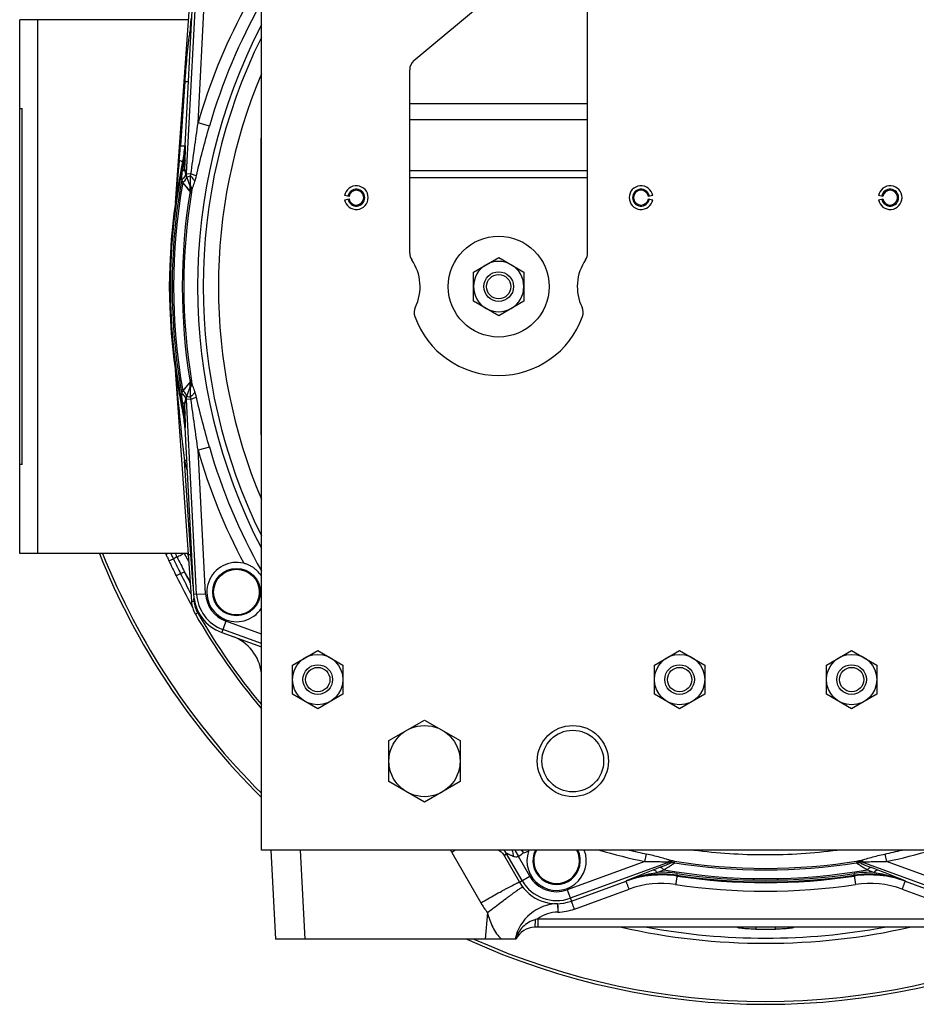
# Model space of a CAD drawing. Extents: x -3136 to 1181, y 8 to 2321.
# Tile 1 of 78: x -3136 to -2834, y 929 to 1261. Entities that reach past the tile are written whole.
import ezdxf

# ---------------------------------------------------------------- set-up
doc = ezdxf.new("R2010")
doc.units = 0
doc.header["$LTSCALE"] = 65.395
doc.layers.get('0').update_dxf_attribs({"linetype": 'CONTINUOUS'})

msp = doc.modelspace()

# ---------------------------------------------------------------- linework, layer by layer
at = {"color": 6, "linetype": 'CONTINUOUS'}
for p, q in [((-3054.59, 980.7), (-3054.59, 1360.7)), ((-2944.59, 1182), (-2944.59, 1288.7)), ((-3078.17, 1276.87), (-3083.62, 1198.81)), ((-3003.16, 1246.9), (-2969.38, 1275.25)), ((-3004.59, 1182), (-3004.59, 1243.83)), ((-3080.42, 1218.23), (-3080.42, 1218.22)), ((-3078.56, 1204.51), (-3080.19, 1208.99)), ((-2983.09, 1175.6), (-2974.59, 1180.51)), ((-2974.59, 1180.51), (-2966.09, 1175.6)), ((-2983.09, 1165.79), (-2983.09, 1175.6)), ((-2966.09, 1175.6), (-2966.09, 1165.79)), ((-3085.59, 1170.7), (-3085.71, 1170.7)), ((-2974.59, 1160.88), (-2983.09, 1165.79)), ((-2966.09, 1165.79), (-2974.59, 1160.88)), ((-3083.62, 1142.58), (-3078.17, 1064.52)), ((-3080.19, 1132.41), (-3078.56, 1136.88)), ((-3080.42, 1123.17), (-3080.42, 1123.17)), ((-3070.99, 1067.78), (-3070.99, 1067.7)), ((-3054.99, 1067.61), (-3054.99, 1067.7)), ((-3044.09, 1043.1), (-3035.59, 1048.01)), ((-3035.59, 1048.01), (-3027.09, 1043.1)), ((-2922.09, 1043.1), (-2913.59, 1048.01)), ((-2913.59, 1048.01), (-2905.09, 1043.1)), ((-2864.09, 1043.1), (-2855.59, 1048.01)), ((-2855.59, 1048.01), (-2847.09, 1043.1)), ((-3044.09, 1033.29), (-3044.09, 1043.1)), ((-3027.09, 1043.1), (-3027.09, 1033.29)), ((-2922.09, 1033.29), (-2922.09, 1043.1)), ((-2905.09, 1043.1), (-2905.09, 1033.29)), ((-2864.09, 1033.29), (-2864.09, 1043.1)), ((-2847.09, 1043.1), (-2847.09, 1033.29)), ((-3035.59, 1028.38), (-3044.09, 1033.29)), ((-3027.09, 1033.29), (-3035.59, 1028.38)), ((-2913.59, 1028.38), (-2922.09, 1033.29)), ((-2905.09, 1033.29), (-2913.59, 1028.38)), ((-2855.59, 1028.38), (-2864.09, 1033.29)), ((-2847.09, 1033.29), (-2855.59, 1028.38)), ((-3011.59, 1017.63), (-2999.59, 1024.55)), ((-2999.59, 1024.55), (-2987.59, 1017.63)), ((-3011.59, 1003.77), (-3011.59, 1017.63)), ((-2987.59, 1017.63), (-2987.59, 1003.77)), ((-2999.59, 996.84), (-3011.59, 1003.77)), ((-2987.59, 1003.77), (-2999.59, 996.84)), ((-2714.59, 980.7), (-3054.59, 980.7)), ((-3051.42, 980.7), (-3049.85, 950.7)), ((-2972.65, 978.76), (-2972.6, 978.66)), ((-2963.05, 977.2), (-2963.05, 977.12)), ((-2947.05, 977.04), (-2947.05, 977.12)), ((-2931.64, 970.21), (-2931.64, 970.21)), ((-2837.54, 970.21), (-2837.54, 970.21)), ((-2806.7, 954.7), (-2962.39, 954.7)), ((-2968.71, 950.7), (-3049.85, 950.7))]:
    msp.add_line(p, q, dxfattribs=at)
at = {"color": 2, "linetype": 'CONTINUOUS'}
for p, q in [((-3077.47, 1274.46), (-3080.42, 1218.23)), ((-3078.36, 1261.05), (-3078.59, 1257.84)), ((-3054.79, 1220.7), (-3054.79, 1120.7)), ((-3080.85, 1212.7), (-3080.72, 1212.67)), ((-3025.05, 1201.13), (-3026.53, 1201.39)), ((-3026.53, 1200), (-3025.05, 1200.26)), ((-2922.65, 1201.39), (-2924.13, 1201.13)), ((-2924.13, 1200.26), (-2922.65, 1200)), ((-2845.05, 1201.13), (-2846.53, 1201.39)), ((-2846.53, 1200), (-2845.05, 1200.26)), ((-3085.47, 1177.71), (-3085.71, 1170.7)), ((-3085.71, 1170.7), (-3085.47, 1163.68)), ((-3080.72, 1128.73), (-3080.85, 1128.7)), ((-3080.42, 1123.17), (-3077.47, 1066.94)), ((-3067.95, 1054.07), (-3054.59, 1049.21)), ((-2973.13, 979.44), (-2967.6, 969.87)), ((-2967.04, 980.7), (-2966.48, 980.14)), ((-2950.09, 963.5), (-2931.64, 970.21)), ((-2837.54, 970.21), (-2819.09, 963.5)), ((-2954.71, 962.63), (-2954.71, 962.56)), ((-2954.71, 962.62), (-2954.71, 962.62)), ((-2954.71, 962.6), (-2954.7, 962.38)), ((-2954.71, 962.45), (-2954.64, 959.78)), ((-2954.7, 962.38), (-2954.69, 961.83)), ((-2954.69, 961.83), (-2954.68, 961.53)), ((-2954.68, 961.53), (-2954.67, 961))]:
    msp.add_line(p, q, dxfattribs=at)
at = {"color": 9, "linetype": 'CONTINUOUS'}
for p, q in [((-3079.86, 1208.78), (-3076.42, 1274.4)), ((-3075.96, 1225.89), (-3073.43, 1274.24)), ((-3130.09, 1260.7), (-3130.09, 1080.7)), ((-3078.59, 1257.84), (-3078.35, 1257.73)), ((-3080.46, 1239.81), (-3081.9, 1218.15)), ((-3004.59, 1232.43), (-2944.59, 1232.43)), ((-3072.12, 1224.78), (-3075.96, 1225.89)), ((-2944.59, 1226.93), (-3004.59, 1226.93)), ((-3080.14, 1218.19), (-3080.42, 1218.22)), ((-3081.14, 1212.74), (-3080.85, 1212.7)), ((-3079.86, 1208.78), (-3080.42, 1210.32)), ((-3079.86, 1208.78), (-3078.33, 1208.7)), ((-3004.59, 1209.86), (-2944.59, 1209.86)), ((-3078.64, 1202.84), (-3081.1, 1205.8)), ((-3079.69, 1207.6), (-3078.59, 1208)), ((-2944.59, 1207.36), (-3004.59, 1207.36)), ((-3083.6, 1142.24), (-3083.56, 1141.86)), ((-3078.64, 1138.56), (-3081.1, 1135.59)), ((-3079.67, 1137.32), (-3080.68, 1136.1)), ((-3078.77, 1138.4), (-3079.67, 1137.32)), ((-3078.66, 1138.53), (-3078.77, 1138.4)), ((-3080.42, 1131.08), (-3079.86, 1132.61)), ((-3078.33, 1132.69), (-3079.86, 1132.61)), ((-3076.42, 1066.99), (-3079.86, 1132.61)), ((-3079.69, 1133.79), (-3078.59, 1133.4)), ((-3080.85, 1128.7), (-3081.14, 1128.66)), ((-3080.42, 1123.17), (-3080.14, 1123.21)), ((-3072.12, 1116.61), (-3075.96, 1115.5)), ((-3073.43, 1067.15), (-3075.96, 1115.5)), ((-3078.36, 1080.34), (-3080.57, 1111.92)), ((-3086.78, 1080.43), (-3086.18, 1080.7)), ((-3080.61, 1080.7), (-3079.12, 1078.11)), ((-3079.26, 1080.18), (-3079.56, 1080.7)), ((-3078.36, 1080.34), (-3078.18, 1080.43)), ((-3077.61, 1069.65), (-3078.36, 1080.34)), ((-3085.75, 1078.25), (-3084.25, 1078.95)), ((-3080.51, 1074.53), (-3083.33, 1073.15)), ((-3078.64, 1071.28), (-3080.51, 1074.53)), ((-3077.47, 1066.94), (-3073.43, 1067.15)), ((-3077.26, 1064.55), (-3077.32, 1065.51)), ((-3076.08, 1060.69), (-3076.86, 1060.24)), ((-3066.57, 1057.88), (-3067.95, 1054.07)), ((-3054.59, 1053.52), (-3066.57, 1057.88)), ((-3054.59, 1050.33), (-3067.59, 1055.06)), ((-3039.86, 950.7), (-3041.43, 980.7)), ((-2990.41, 979.89), (-2980.59, 962.89)), ((-2972.6, 978.66), (-2972.03, 979.64)), ((-2966.69, 970.4), (-2972.03, 979.64)), ((-2969.12, 980.7), (-2967.92, 978.52)), ((-2972.6, 978.66), (-2972.7, 978.84)), ((-2964.1, 971.9), (-2967.92, 978.52)), ((-2925.3, 976.83), (-2951.47, 967.3)), ((-2916.8, 976.73), (-2950.45, 964.48)), ((-2925.3, 976.83), (-2924.77, 979.37)), ((-2916.8, 976.73), (-2916.75, 976.26)), ((-2915.26, 976.41), (-2915.3, 976.87)), ((-2884.8, 979.16), (-2884.74, 979.16)), ((-2853.88, 976.87), (-2853.92, 976.41)), ((-2852.43, 976.26), (-2852.38, 976.73)), ((-2818.73, 964.48), (-2852.38, 976.73)), ((-2844.41, 979.37), (-2843.88, 976.83)), ((-2817.71, 967.3), (-2843.88, 976.83)), ((-2920.33, 974.79), (-2922.59, 973.92)), ((-2921.17, 973.19), (-2918.94, 974.06)), ((-2914.41, 972.81), (-2914.49, 972.24)), ((-2854.69, 972.24), (-2854.77, 972.81)), ((-2850.24, 974.06), (-2848.01, 973.19)), ((-2846.59, 973.92), (-2848.85, 974.79)), ((-2967.6, 969.87), (-2964.1, 971.9)), ((-2931.65, 970.32), (-2931.64, 970.21)), ((-2914.47, 971.93), (-2914.49, 972.24)), ((-2854.69, 972.24), (-2854.71, 971.93)), ((-2837.54, 970.21), (-2837.53, 970.32)), ((-2951.47, 967.3), (-2950.09, 963.5)), ((-2949.06, 960.83), (-2930.62, 967.55)), ((-2838.56, 967.55), (-2820.12, 960.83)), ((-2978.38, 959.6), (-2979.16, 950.7)), ((-2961.35, 957.54), (-2807.73, 957.54)), ((-2961.35, 957.54), (-2961.35, 954.7)), ((-2894.16, 954.7), (-2893.99, 954.58)), ((-2887.92, 954.7), (-2887.93, 954.02)), ((-2881.24, 954.02), (-2881.26, 954.7)), ((-2875.19, 954.58), (-2875.02, 954.7))]:
    msp.add_line(p, q, dxfattribs=at)
at = {"color": 7, "linetype": 'CONTINUOUS'}
for p, q in [((-3136.09, 1080.7), (-3136.09, 1260.7)), ((-3079.3, 1260.7), (-3136.09, 1260.7)), ((-3136.09, 1230.7), (-3135.29, 1230.7)), ((-3135.29, 1110.7), (-3135.29, 1230.7)), ((-3135.29, 1110.7), (-3136.09, 1110.7)), ((-3079.3, 1080.7), (-3136.09, 1080.7))]:
    msp.add_line(p, q, dxfattribs=at)
at = {"color": 9, "linetype": 'CONTINUOUS'}
for points in [[(-3080.42, 1204.98), (-3080.55, 1205.13), (-3080.68, 1205.29), (-3080.81, 1205.46), (-3080.95, 1205.62)], [(-3079.86, 1204.31), (-3079.96, 1204.43), (-3080.42, 1204.98)], [(-3078.69, 1202.9), (-3079.58, 1203.97), (-3079.86, 1204.31)], [(-3080.68, 1136.1), (-3080.81, 1135.94), (-3081.1, 1135.59)]]:
    msp.add_lwpolyline(points, dxfattribs=at)
at = {"color": 2, "linetype": 'CONTINUOUS'}
msp.add_lwpolyline([(-2954.67, 961), (-2954.66, 960.41), (-2954.65, 960.2)], dxfattribs=at)
at = {"color": 6, "linetype": 'CONTINUOUS'}
for centre, radius in [((-2974.59, 1170.7), 17), ((-2974.59, 1170.7), 5), ((-2974.59, 1170.7), 4.1), ((-3035.59, 1038.2), 8.5), ((-2913.59, 1038.2), 8.5), ((-2855.59, 1038.2), 8.5), ((-3035.59, 1038.2), 5), ((-2913.59, 1038.2), 5), ((-2855.59, 1038.2), 5), ((-3035.59, 1038.2), 4.1), ((-2913.59, 1038.2), 4.1), ((-2855.59, 1038.2), 4.1), ((-2999.59, 1010.7), 12), ((-2949.59, 1010.7), 12), ((-2949.59, 1010.7), 10.4)]:
    msp.add_circle(centre, radius, dxfattribs=at)
at = {"color": 2, "linetype": 'CONTINUOUS'}
msp.add_circle((-3062.99, 1067.7), 8, dxfattribs=at)
at = {"color": 9, "linetype": 'CONTINUOUS'}
msp.add_circle((-3062.99, 1067.7), 7.7, dxfattribs=at)
for centre, radius, start, end in [((-2884.59, 1170.7), 195.17, 150.5811, 163.9122), ((-2884.59, 1170.7), 199.17, 152.0666, 163.9122), ((-2884.59, 1170.7), 191.54, 152.5715, 207.4285), ((-2819.44, 1220.42), 261.84, 171.7832, 172.2392), ((-3110.69, 1180.08), 82.11, 66.8859, 67.2026), ((-2884.59, 1170.7), 189.64, 153.7003, 206.2997), ((-3235.35, 1228.34), 153.79, 354.3803, 356.2011), ((-3575.4, 1231.53), 495.43, 357.9011, 358.457), ((-2884.59, 1170.7), 200.7, 167.9211, 192.0789), ((-2083.74, 1114.83), 1003.41, 174.36961, 175.17777), ((-2719.33, 1154.52), 366.03, 170.8598, 171.324), ((-3505.49, 1229.12), 425.49, 357.4675, 357.8808), ((-2884.59, 1170.7), 200.12, 169.6304, 190.3696), ((-2884.59, 1170.7), 199.62, 169.872, 190.128), ((-3083.57, 1203.66), 5, 11.119, 19.9719), ((-2884.59, 1170.7), 196.69, 170.5952, 189.4048), ((-2884.59, 1170.7), 196.17, 170.6567, 189.3433), ((-3083.56, 1203.66), 4.99, 350.4954, 11.0859), ((-3083.24, 1202.81), 4.98, 350.6896, 19.9964), ((-2091.96, 1225.84), 995.15, 184.84069, 186.57281), ((-3083.24, 1138.58), 4.98, 340.0036, 9.3104), ((-3083.57, 1137.74), 5, 340.0281, 348.8882), ((-3083.56, 1137.73), 4.99, 348.9214, 9.5046), ((-2737.4, 1184.04), 347.75, 188.6637, 189.1524), ((-3605.57, 1108.21), 525.65, 2.1586, 2.4932), ((-3565.28, 1110.19), 485.32, 1.5372, 2.1046), ((-2884.59, 1170.7), 195.17, 196.0878, 209.4189), ((-2884.59, 1170.7), 199.17, 196.0878, 207.9334), ((-3005.4, 860.2), 262.7, 106.4609, 106.6273), ((-2884.24, 1170.86), 204.98, 196.7096, 197.5428), ((-2798.71, 1220.78), 317.49, 206.425, 207.4285), ((-2887.79, 1169.13), 216.17, 204.6585, 206.1447), ((-2884.59, 1170.7), 219.73, 206.1428, 208.1362), ((-2884.59, 1170.7), 218.25, 206.1428, 207.2576), ((-3062.99, 1067.7), 13.45, 183, 250), ((-3062.99, 1067.7), 10.45, 183, 250), ((-3068.27, 1065.17), 9.01, 184.0079, 209.8736), ((-2884.59, 1170.7), 220.84, 209.8768, 219.6612), ((-3007.73, 969.9), 20, 29.9986, 32.7008), ((-2745.07, 554.45), 491.12, 119.7818, 119.9703), ((-2976.37, 977.13), 5.01, 30.055, 45.3458), ((-2972.09, 999.7), 20.78, 286.3052, 291.3858), ((-2955.05, 977.12), 7.7, 152.3125, 27.6875), ((-2884.59, 1170.7), 198.1, 253.5661, 258.1409), ((-2884.59, 1170.7), 195.5, 256.3875, 258.1409), ((-2884.59, 1170.7), 191.54, 262.7526, 269.9363), ((-2884.59, 1170.7), 191.54, 269.9565, 277.2456), ((-2884.59, 1170.7), 195.5, 281.8591, 283.6125), ((-2884.59, 1170.7), 198.1, 281.8591, 286.4339), ((-2915.77, 973.91), 3, 81.0143, 109.9817), ((-2915.73, 973.44), 3, 81.048, 109.9817), ((-2884.59, 1170.7), 196.17, 260.7699, 279.2301), ((-2884.59, 1170.7), 196.69, 261.03, 278.97), ((-2853.45, 973.44), 3, 70.0183, 98.9517), ((-2853.41, 973.91), 3, 70.0183, 98.9857), ((-2757.5, 544.91), 459.68, 111.0475, 112.2628), ((-2919.76, 937.27), 35.95, 81.4301, 92.2508), ((-2884.59, 1170.7), 199.62, 260.0906, 279.9094), ((-2884.59, 1170.7), 200.12, 261.4316, 278.5684), ((-2849.42, 937.28), 35.93, 87.7465, 98.5726), ((-3015.79, 534.57), 470.8, 67.7516, 68.9382), ((-2955.05, 977.12), 13.45, 210, 290), ((-2955.05, 977.12), 10.45, 210, 290), ((-2919.47, 939.06), 33.55, 81.4615, 111.2752), ((-2919.67, 937.48), 32, 81.4514, 110.0001), ((-2884.59, 1170.7), 200.7, 261.4316, 278.5684), ((-2849.71, 939.06), 33.55, 68.7249, 98.5385), ((-2849.51, 937.48), 32, 70.0001, 98.5485), ((-2884.59, 1170.85), 204, 261.4513, 278.5487), ((-2955.02, 977.66), 29.53, 210.0044, 217.7135), ((-2954.36, 947.79), 12, 91.3254, 125.6207), ((-2940.55, 884.6), 75.85, 105.9186, 106.5751), ((-2884.59, 1170.7), 219.69, 259.487, 280.515), ((-2884.59, 1170.7), 216.7, 269.1155, 270.8845), ((-2959.39, 947.69), 9.99, 162.1201, 162.486)]:
    msp.add_arc(centre, radius, start, end, dxfattribs=at)
at = {"color": 2, "linetype": 'CONTINUOUS'}
for centre, radius, start, end in [((-2875.02, 1166.23), 223.23, 155.5991, 155.772), ((-3115.37, 1220.06), 35, 347.9272, 357), ((-3113.58, 1219.7), 33.48, 347.9228, 357.4108), ((-2884.59, 1170.7), 201, 167.9272, 178), ((-3076.51, 1210.33), 3.91, 199.5229, 200.0002), ((-3081.14, 1208.69), 0.997, 12.0479, 19.3354), ((-3073.43, 1209.62), 8.51, 199.9103, 200.4417), ((-3022.59, 1200.7), 2.5, 10.0001, 169.9999), ((-2926.59, 1200.7), 2.5, 10, 180), ((-2842.59, 1200.7), 2.5, 10.0001, 169.9999), ((-3022.59, 1200.7), 2.5, 190, 360), ((-3022.6, 1200.7), 2.51, 0.0123, 9.9877), ((-2926.58, 1200.7), 2.51, 180.0123, 189.9877), ((-2926.59, 1200.7), 2.5, 190.0001, 349.9999), ((-2842.59, 1200.7), 2.5, 190, 360), ((-2842.6, 1200.7), 2.51, 0.0123, 9.9877), ((-2884.59, 1170.7), 201, 182, 192.0728), ((-3073.43, 1131.78), 8.51, 159.5583, 160.0897), ((-3081.14, 1132.7), 0.997, 340.6651, 348.0108), ((-3076.51, 1131.07), 3.91, 159.9998, 160.4771), ((-3115.37, 1121.34), 35, 3, 12.0728), ((-3113.57, 1121.7), 33.46, 2.5875, 12.0789), ((-3062.99, 1067.7), 10, 75.9091, 327.1673), ((-3062.99, 1067.7), 14.5, 183, 250), ((-2862.26, 1041.61), 121, 210.2279, 210.5365), ((-2955.05, 977.12), 10, 161.1845, 20.9633), ((-2954.94, 977.08), 10.11, 159.0506, 161.1684), ((-2955.05, 977.12), 8, 153.4389, 26.5662), ((-2955.05, 977.12), 14.5, 210, 290), ((-2919.67, 937.32), 35, 81.4514, 110), ((-2884.59, 1170.7), 201, 261.4514, 278.5486), ((-2849.51, 937.32), 35, 70, 98.5486), ((-2955.05, 977.28), 17.5, 271.3253, 290.0001)]:
    msp.add_arc(centre, radius, start, end, dxfattribs=at)
at = {"color": 6, "linetype": 'CONTINUOUS'}
for centre, radius, start, end in [((-3000.59, 1243.83), 4, 130, 180), ((-2884.59, 1170.7), 184.5, 157.1362, 202.8638), ((-2884.59, 1170.7), 201, 167.9268, 167.9272), ((-3022.59, 1200.7), 4, 190, 170), ((-3022.59, 1200.7), 2.85, 190, 170), ((-2926.59, 1200.7), 4, 10, 350), ((-2926.59, 1200.7), 2.85, 10, 350), ((-2842.59, 1200.7), 4, 190, 170), ((-2842.59, 1200.7), 2.85, 190, 170), ((-3000.59, 1182), 4, 180, 214.4115), ((-2948.59, 1182), 4, 325.5885, 360), ((-3017.09, 1170.7), 16, 334.1774, 34.4115), ((-2974.59, 1170.7), 8.5, 59.9791, 120.0222), ((-2932.09, 1170.7), 16, 145.5885, 205.8226), ((-2884.59, 1170.7), 201, 178, 182), ((-2974.59, 1170.7), 8.5, 120.0264, 179.9945), ((-2974.59, 1170.7), 8.5, 0.0056, 59.9747), ((-2974.59, 1170.7), 8.5, 180.0055, 239.9745), ((-2974.59, 1170.7), 8.5, 300.0266, 359.9946), ((-2999.09, 1161.99), 4, 154.1774, 199.5766), ((-2974.59, 1170.7), 8.5, 239.9791, 300.0222), ((-2950.09, 1161.99), 4, 340.4234, 25.8226), ((-2974.59, 1170.7), 30, 199.5766, 340.4234), ((-2884.59, 1170.7), 201, 192.0728, 192.0732), ((-3068.19, 1065.22), 10, 184, 209.8769), ((-2884.59, 1170.7), 221.74, 209.8769, 219.9404), ((-3069.48, 1038.67), 15, 6.7248, 69.9604), ((-3041.84, 935.75), 87.46, 30.2053, 30.4973), ((-2955.05, 977.12), 8, 153.4329, 153.4389), ((-2977.09, 976.2), 5.12, 29.9999, 30.6947), ((-2919.67, 937.34), 34.98, 81.4498, 110.0003), ((-2884.59, 1170.7), 201, 261.45, 261.4514), ((-2849.51, 937.34), 34.98, 69.9997, 98.5502), ((-2884.59, 1170.7), 201, 278.5486, 278.55), ((-2954.36, 947.63), 15, 91.4978, 168.1948), ((-2962.39, 947.7), 7, 90, 154.6231)]:
    msp.add_arc(centre, radius, start, end, dxfattribs=at)
at = {"color": 7, "linetype": 'CONTINUOUS'}
for centre, radius, start, end in [((-2884.59, 1170.7), 242, 201.8341, 225.3702), ((-2884.59, 1170.7), 241, 201.9292, 225.1342), ((-2884.59, 1170.7), 221.42, 203.9829, 204.0586), ((-2878.12, 1173.86), 228.59, 204.7241, 206.1398), ((-2884.59, 1170.7), 221.39, 206.1429, 209.1685), ((-2884.59, 1170.7), 221.42, 257.3126, 282.6869), ((-2884.59, 1170.7), 242, 245.389, 294.6109), ((-2884.59, 1170.7), 241, 245.9134, 294.0866)]:
    msp.add_arc(centre, radius, start, end, dxfattribs=at)
at = {"color": 6, "linetype": 'CONTINUOUS'}
for centre, major_axis, start_param, end_param in [((-3115.39, 1220.06), (-34.72, 4.59), 3.062486, 3.220747), ((-3115.39, 1121.33), (34.72, 4.59), -0.079154, 0.079107)]:
    msp.add_ellipse(centre, major_axis=major_axis, ratio=0.999387, start_param=start_param, end_param=end_param, dxfattribs=at)
at = {"color": 9, "linetype": 'CONTINUOUS'}
for points, knots in [([(-3078.88, 1255.78), (-3079.06, 1254.45), (-3079.38, 1251.8), (-3079.8, 1247.81), (-3080.17, 1243.81), (-3080.37, 1241.14), (-3080.46, 1239.81)], [0, 0, 0, 0, 0.250019, 0.50005, 0.750063, 1, 1, 1, 1]), ([(-3080.46, 1239.81), (-3080.29, 1239.81), (-3079.98, 1239.81), (-3079.64, 1239.83), (-3079.45, 1239.84), (-3079.36, 1239.86), (-3079.31, 1239.87), (-3079.28, 1239.89), (-3079.28, 1239.9)], [0, 0, 0, 0, 0.445508, 0.757681, 0.862567, 0.935525, 0.979539, 1, 1, 1, 1]), ([(-3078.33, 1208.7), (-3077.95, 1211.57), (-3077.17, 1217.3), (-3076.36, 1223.03), (-3075.96, 1225.89)], [0, 0, 0, 0, 0.499881, 1, 1, 1, 1]), ([(-3076.5, 1208), (-3075.86, 1210.82), (-3074.46, 1216.43), (-3072.92, 1222), (-3072.12, 1224.78)], [0, 0, 0, 0, 0.499145, 1, 1, 1, 1]), ([(-3081.9, 1218.15), (-3081.7, 1218.15), (-3081.41, 1218.14), (-3081.04, 1218.15), (-3080.83, 1218.16), (-3080.66, 1218.17), (-3080.53, 1218.18), (-3080.46, 1218.2), (-3080.42, 1218.22), (-3080.42, 1218.23)], [0, 0, 0, 0, 0.411949, 0.584827, 0.730284, 0.845178, 0.928033, 0.9785, 1, 1, 1, 1]), ([(-3082.3, 1213.28), (-3082.14, 1213.22), (-3081.84, 1213.13), (-3081.51, 1213), (-3081.31, 1212.9), (-3081.22, 1212.84), (-3081.16, 1212.79), (-3081.14, 1212.75), (-3081.14, 1212.74)], [0, 0, 0, 0, 0.403949, 0.714185, 0.827293, 0.910981, 0.966321, 1, 1, 1, 1]), ([(-3080.29, 1213.38), (-3080.31, 1213.25), (-3080.42, 1212.98), (-3080.61, 1212.77), (-3080.72, 1212.67)], [0, 0, 0, 0, 0.462614, 1, 1, 1, 1]), ([(-3081.44, 1206.72), (-3081.43, 1206.97), (-3081.4, 1207.98), (-3081.29, 1208.99), (-3081.18, 1209.74)], [0, 0, 0, 0, 0.249145, 1, 1, 1, 1]), ([(-3081.18, 1209.74), (-3081.07, 1209.78), (-3080.88, 1209.86), (-3080.6, 1210.02), (-3080.44, 1210.19), (-3080.42, 1210.32)], [0, 0, 0, 0, 0.342098, 0.619076, 1, 1, 1, 1]), ([(-3080.2, 1209.02), (-3080.31, 1209.33), (-3080.41, 1209.77), (-3080.42, 1210.21), (-3080.42, 1210.32)], [0, 0, 0, 0, 0.747352, 1, 1, 1, 1]), ([(-3078.33, 1208.7), (-3078.34, 1208.64), (-3078.41, 1208.4), (-3078.51, 1208.17), (-3078.59, 1208)], [0, 0, 0, 0, 0.256575, 1, 1, 1, 1]), ([(-3076.5, 1208), (-3076.75, 1208.12), (-3077.36, 1208.37), (-3077.97, 1208.59), (-3078.33, 1208.7)], [0, 0, 0, 0, 0.428062, 1, 1, 1, 1]), ([(-3078.59, 1208), (-3078.6, 1207.46), (-3078.64, 1206.46), (-3078.65, 1205.45), (-3078.6, 1204.99)], [0, 0, 0, 0, 0.538872, 1, 1, 1, 1]), ([(-3077.03, 1206.14), (-3077.18, 1206.48), (-3077.65, 1207.16), (-3078.25, 1207.72), (-3078.59, 1208)], [0, 0, 0, 0, 0.455189, 1, 1, 1, 1]), ([(-3078.16, 1202.55), (-3078.1, 1202.82), (-3077.95, 1203.39), (-3077.57, 1204.59), (-3077.24, 1205.5), (-3077.03, 1206.14)], [0, 0, 0, 0, 0.223992, 0.469387, 1, 1, 1, 1]), ([(-3077.03, 1206.14), (-3076.98, 1206.29), (-3076.78, 1206.9), (-3076.61, 1207.53), (-3076.5, 1208)], [0, 0, 0, 0, 0.245978, 1, 1, 1, 1]), ([(-3078.56, 1204.51), (-3078.55, 1204.48), (-3078.56, 1204.7), (-3078.57, 1204.78), (-3078.59, 1204.93), (-3078.6, 1204.99)], [0, 0, 0, 0, 0.238537, 0.585814, 1, 1, 1, 1]), ([(-3078.6, 1204.99), (-3078.4, 1204.61), (-3078.11, 1203.81), (-3078.1, 1202.95), (-3078.16, 1202.55)], [0, 0, 0, 0, 0.507002, 1, 1, 1, 1]), ([(-3078.33, 1202.01), (-3078.31, 1201.97), (-3078.24, 1202.18), (-3078.22, 1202.29), (-3078.18, 1202.46), (-3078.16, 1202.55)], [0, 0, 0, 0, 0.2088, 0.539337, 1, 1, 1, 1]), ([(-3083.59, 1199.18), (-3083.6, 1199.14), (-3083.6, 1199.06), (-3083.63, 1198.73), (-3083.62, 1198.81)], [0, 0, 0, 0, 0.338314, 1, 1, 1, 1]), ([(-3083.62, 1142.58), (-3083.62, 1142.6), (-3083.61, 1142.36), (-3083.6, 1142.35), (-3083.6, 1142.24)], [0, 0, 0, 0, 0.097575, 1, 1, 1, 1]), ([(-3078.16, 1138.85), (-3078.1, 1138.44), (-3078.11, 1137.58), (-3078.4, 1136.78), (-3078.6, 1136.4)], [0, 0, 0, 0, 0.492998, 1, 1, 1, 1]), ([(-3078.16, 1138.85), (-3078.18, 1138.93), (-3078.22, 1139.1), (-3078.24, 1139.22), (-3078.31, 1139.43), (-3078.33, 1139.39)], [0, 0, 0, 0, 0.460662, 0.791204, 1, 1, 1, 1]), ([(-3077.03, 1135.26), (-3077.24, 1135.89), (-3077.57, 1136.81), (-3077.95, 1138), (-3078.1, 1138.57), (-3078.16, 1138.85)], [0, 0, 0, 0, 0.530613, 0.776008, 1, 1, 1, 1]), ([(-3078.6, 1136.4), (-3078.65, 1135.93), (-3078.64, 1134.92), (-3078.6, 1133.92), (-3078.59, 1133.4)], [0, 0, 0, 0, 0.474907, 1, 1, 1, 1]), ([(-3078.56, 1136.88), (-3078.55, 1136.92), (-3078.56, 1136.7), (-3078.57, 1136.61), (-3078.59, 1136.47), (-3078.6, 1136.4)], [0, 0, 0, 0, 0.238537, 0.585814, 1, 1, 1, 1]), ([(-3081.18, 1131.66), (-3081.22, 1131.91), (-3081.35, 1132.91), (-3081.43, 1133.92), (-3081.44, 1134.68)], [0, 0, 0, 0, 0.251178, 1, 1, 1, 1]), ([(-3080.42, 1131.08), (-3080.42, 1131.19), (-3080.41, 1131.63), (-3080.31, 1132.06), (-3080.2, 1132.37)], [0, 0, 0, 0, 0.252648, 1, 1, 1, 1]), ([(-3077.03, 1135.26), (-3077.18, 1134.92), (-3077.65, 1134.24), (-3078.25, 1133.67), (-3078.59, 1133.4)], [0, 0, 0, 0, 0.455188, 1, 1, 1, 1]), ([(-3078.59, 1133.4), (-3078.56, 1133.34), (-3078.46, 1133.11), (-3078.37, 1132.88), (-3078.33, 1132.69)], [0, 0, 0, 0, 0.242135, 1, 1, 1, 1]), ([(-3076.5, 1133.39), (-3076.76, 1133.27), (-3077.36, 1133.02), (-3077.98, 1132.81), (-3078.33, 1132.69)], [0, 0, 0, 0, 0.435866, 1, 1, 1, 1]), ([(-3075.96, 1115.5), (-3076.36, 1118.37), (-3077.17, 1124.1), (-3077.95, 1129.83), (-3078.33, 1132.69)], [0, 0, 0, 0, 0.500121, 1, 1, 1, 1]), ([(-3076.5, 1133.39), (-3076.54, 1133.55), (-3076.69, 1134.18), (-3076.88, 1134.8), (-3077.03, 1135.26)], [0, 0, 0, 0, 0.253193, 1, 1, 1, 1]), ([(-3072.12, 1116.61), (-3072.92, 1119.4), (-3074.46, 1124.97), (-3075.86, 1130.58), (-3076.5, 1133.39)], [0, 0, 0, 0, 0.500855, 1, 1, 1, 1]), ([(-3081.18, 1131.66), (-3081.08, 1131.62), (-3080.89, 1131.54), (-3080.61, 1131.38), (-3080.44, 1131.2), (-3080.42, 1131.08)], [0, 0, 0, 0, 0.336307, 0.612939, 1, 1, 1, 1]), ([(-3080.72, 1128.73), (-3080.61, 1128.63), (-3080.42, 1128.41), (-3080.31, 1128.14), (-3080.29, 1128.01)], [0, 0, 0, 0, 0.537386, 1, 1, 1, 1]), ([(-3084.25, 1078.95), (-3084.32, 1079.1), (-3084.58, 1079.68), (-3084.84, 1080.26), (-3085.02, 1080.7)], [0, 0, 0, 0, 0.257751, 1, 1, 1, 1]), ([(-3083.03, 1079.49), (-3083.3, 1079.37), (-3083.65, 1079.21), (-3084.06, 1079.03), (-3084.2, 1078.96), (-3084.25, 1078.95)], [0, 0, 0, 0, 0.651561, 0.884188, 1, 1, 1, 1]), ([(-3083.03, 1079.49), (-3083.08, 1079.6), (-3083.26, 1079.99), (-3083.42, 1080.4), (-3083.53, 1080.7)], [0, 0, 0, 0, 0.26293, 1, 1, 1, 1]), ([(-3083.03, 1079.49), (-3082.82, 1079.62), (-3082.12, 1080.02), (-3081.43, 1080.42), (-3080.95, 1080.7)], [0, 0, 0, 0, 0.309801, 1, 1, 1, 1]), ([(-3079.27, 1080.31), (-3079.27, 1080.31), (-3079.26, 1080.31), (-3079.25, 1080.31), (-3079.23, 1080.3), (-3079.18, 1080.3), (-3079.11, 1080.3), (-3079, 1080.31), (-3078.86, 1080.31), (-3078.65, 1080.32), (-3078.48, 1080.33), (-3078.36, 1080.34)], [0, 0, 0, 0, 0.005941, 0.020414, 0.043915, 0.076337, 0.166914, 0.289205, 0.4391, 0.611526, 1, 1, 1, 1]), ([(-3077.26, 1064.54), (-3077.37, 1064.54), (-3077.54, 1064.53), (-3077.75, 1064.52), (-3077.89, 1064.51), (-3078.01, 1064.51), (-3078.09, 1064.51), (-3078.14, 1064.52), (-3078.16, 1064.52), (-3078.17, 1064.52), (-3078.17, 1064.52)], [0, 0, 0, 0, 0.375003, 0.552807, 0.710013, 0.836832, 0.928078, 0.981153, 0.994324, 1, 1, 1, 1]), ([(-2972.03, 979.64), (-2972.03, 979.65), (-2972.01, 979.65), (-2971.98, 979.64), (-2971.92, 979.63), (-2971.8, 979.59), (-2971.6, 979.51), (-2971.32, 979.38), (-2970.96, 979.22), (-2970.56, 979.03), (-2970.11, 978.82), (-2969.8, 978.67), (-2969.64, 978.59)], [0, 0, 0, 0, 0.0054, 0.018814, 0.041392, 0.073115, 0.162883, 0.284345, 0.433122, 0.60478, 0.794999, 1, 1, 1, 1]), ([(-2970.15, 980.7), (-2970.09, 980.54), (-2969.85, 979.85), (-2969.7, 979.14), (-2969.64, 978.59)], [0, 0, 0, 0, 0.23913, 1, 1, 1, 1]), ([(-2967.92, 978.52), (-2968.06, 978.46), (-2968.35, 978.35), (-2968.94, 978.32), (-2969.38, 978.46), (-2969.64, 978.59)], [0, 0, 0, 0, 0.255951, 0.507886, 1, 1, 1, 1]), ([(-2925.3, 976.83), (-2924.59, 976.86), (-2923.18, 976.9), (-2921.14, 976.88), (-2919.52, 976.77), (-2918.32, 976.71), (-2917.75, 976.7), (-2917.49, 976.72)], [0, 0, 0, 0, 0.274317, 0.538969, 0.784879, 0.896842, 1, 1, 1, 1]), ([(-2916.06, 977.07), (-2916.37, 977.13), (-2917.03, 977.3), (-2918.4, 977.71), (-2920.21, 978.26), (-2922.46, 978.86), (-2923.99, 979.21), (-2924.77, 979.37)], [0, 0, 0, 0, 0.107909, 0.225395, 0.476675, 0.737104, 1, 1, 1, 1]), ([(-2916.75, 976.26), (-2916.75, 976.26), (-2916.76, 976.25), (-2916.78, 976.23), (-2916.84, 976.2), (-2916.94, 976.15), (-2917.07, 976.09), (-2917.23, 976.02), (-2917.43, 975.94), (-2917.64, 975.85), (-2917.98, 975.71), (-2918.44, 975.52), (-2919.03, 975.29), (-2919.67, 975.04), (-2920.11, 974.87), (-2920.33, 974.79)], [0, 0, 0, 0, 0.002526, 0.007461, 0.025202, 0.05331, 0.091051, 0.137553, 0.191909, 0.253207, 0.320531, 0.470075, 0.635644, 0.813176, 1, 1, 1, 1]), ([(-2918.94, 974.06), (-2918.7, 974.2), (-2918.23, 974.49), (-2917.55, 974.9), (-2916.93, 975.28), (-2916.39, 975.62), (-2915.99, 975.87), (-2915.72, 976.05), (-2915.56, 976.16), (-2915.44, 976.25), (-2915.34, 976.32), (-2915.29, 976.37), (-2915.26, 976.4), (-2915.26, 976.41)], [0, 0, 0, 0, 0.194319, 0.376562, 0.543702, 0.691943, 0.816681, 0.868608, 0.912681, 0.94828, 0.974878, 0.992092, 1, 1, 1, 1]), ([(-2916.06, 977.07), (-2916.3, 977.1), (-2916.81, 977.07), (-2917.27, 976.85), (-2917.49, 976.72)], [0, 0, 0, 0, 0.494486, 1, 1, 1, 1]), ([(-2917.49, 976.72), (-2917.4, 976.72), (-2917.28, 976.73), (-2917.12, 976.73), (-2917.02, 976.74), (-2916.93, 976.74), (-2916.87, 976.74), (-2916.82, 976.74), (-2916.8, 976.73), (-2916.8, 976.73), (-2916.8, 976.73)], [0, 0, 0, 0, 0.362899, 0.528506, 0.678833, 0.808524, 0.910427, 0.976217, 0.993333, 1, 1, 1, 1]), ([(-2915.3, 976.87), (-2915.3, 976.88), (-2915.33, 976.89), (-2915.36, 976.91), (-2915.43, 976.93), (-2915.52, 976.95), (-2915.63, 976.97), (-2915.81, 977.02), (-2915.95, 977.05), (-2916.06, 977.07)], [0, 0, 0, 0, 0.023873, 0.079405, 0.166772, 0.284101, 0.428839, 0.598244, 1, 1, 1, 1]), ([(-2853.92, 976.41), (-2853.92, 976.4), (-2853.89, 976.37), (-2853.84, 976.32), (-2853.74, 976.25), (-2853.62, 976.16), (-2853.46, 976.05), (-2853.19, 975.87), (-2852.79, 975.62), (-2852.25, 975.28), (-2851.63, 974.9), (-2850.95, 974.49), (-2850.48, 974.2), (-2850.24, 974.06)], [0, 0, 0, 0, 0.007911, 0.025115, 0.051701, 0.087305, 0.13138, 0.183309, 0.308033, 0.456276, 0.623423, 0.805672, 1, 1, 1, 1]), ([(-2853.88, 976.87), (-2853.88, 976.88), (-2853.85, 976.89), (-2853.82, 976.91), (-2853.75, 976.93), (-2853.66, 976.95), (-2853.55, 976.97), (-2853.37, 977.02), (-2853.23, 977.05), (-2853.12, 977.07)], [0, 0, 0, 0, 0.023893, 0.079436, 0.166796, 0.28411, 0.428844, 0.598249, 1, 1, 1, 1]), ([(-2853.12, 977.07), (-2852.81, 977.13), (-2852.15, 977.3), (-2850.78, 977.71), (-2848.97, 978.26), (-2846.72, 978.86), (-2845.19, 979.21), (-2844.41, 979.37)], [0, 0, 0, 0, 0.107909, 0.225394, 0.476675, 0.737104, 1, 1, 1, 1]), ([(-2851.69, 976.72), (-2851.91, 976.85), (-2852.37, 977.07), (-2852.88, 977.1), (-2853.12, 977.07)], [0, 0, 0, 0, 0.505514, 1, 1, 1, 1]), ([(-2852.43, 976.26), (-2852.43, 976.26), (-2852.42, 976.25), (-2852.4, 976.23), (-2852.34, 976.2), (-2852.24, 976.15), (-2852.11, 976.09), (-2851.95, 976.02), (-2851.75, 975.94), (-2851.54, 975.85), (-2851.2, 975.71), (-2850.74, 975.52), (-2850.15, 975.29), (-2849.51, 975.04), (-2849.07, 974.87), (-2848.85, 974.79)], [0, 0, 0, 0, 0.002525, 0.007458, 0.025193, 0.053292, 0.091026, 0.137521, 0.191874, 0.25317, 0.320494, 0.470041, 0.635624, 0.81318, 1, 1, 1, 1]), ([(-2852.38, 976.73), (-2852.38, 976.73), (-2852.38, 976.73), (-2852.36, 976.74), (-2852.31, 976.74), (-2852.25, 976.74), (-2852.16, 976.74), (-2852.06, 976.73), (-2851.9, 976.73), (-2851.78, 976.72), (-2851.69, 976.72)], [0, 0, 0, 0, 0.006667, 0.023781, 0.089572, 0.191476, 0.321166, 0.471492, 0.6371, 1, 1, 1, 1]), ([(-2851.69, 976.72), (-2851.43, 976.7), (-2850.86, 976.71), (-2849.66, 976.77), (-2848.04, 976.88), (-2846, 976.9), (-2844.59, 976.86), (-2843.88, 976.83)], [0, 0, 0, 0, 0.103157, 0.215114, 0.461017, 0.725667, 1, 1, 1, 1]), ([(-2931.65, 970.32), (-2930, 970.97), (-2926.55, 972.1), (-2923.01, 972.87), (-2921.17, 973.19)], [0, 0, 0, 0, 0.487213, 1, 1, 1, 1]), ([(-2921.17, 973.19), (-2921.29, 973.32), (-2921.49, 973.53), (-2921.8, 973.76), (-2922.08, 973.9), (-2922.34, 973.96), (-2922.51, 973.94), (-2922.59, 973.92)], [0, 0, 0, 0, 0.311121, 0.519973, 0.702871, 0.860689, 1, 1, 1, 1]), ([(-2918.94, 974.06), (-2919.05, 974.19), (-2919.28, 974.42), (-2919.64, 974.68), (-2920, 974.82), (-2920.23, 974.81), (-2920.33, 974.79)], [0, 0, 0, 0, 0.312543, 0.585716, 0.811869, 1, 1, 1, 1]), ([(-2848.85, 974.79), (-2848.95, 974.81), (-2849.18, 974.82), (-2849.54, 974.68), (-2849.9, 974.42), (-2850.13, 974.19), (-2850.24, 974.06)], [0, 0, 0, 0, 0.188131, 0.414284, 0.687457, 1, 1, 1, 1]), ([(-2846.59, 973.92), (-2846.69, 973.95), (-2847.01, 973.96), (-2847.52, 973.7), (-2847.84, 973.38), (-2848.01, 973.19)], [0, 0, 0, 0, 0.189453, 0.546033, 1, 1, 1, 1]), ([(-2848.01, 973.19), (-2846.17, 972.87), (-2842.63, 972.1), (-2839.18, 970.97), (-2837.53, 970.32)], [0, 0, 0, 0, 0.5128, 1, 1, 1, 1]), ([(-2980.59, 962.89), (-2979.81, 963.34), (-2978.24, 964.25), (-2975.89, 965.57), (-2973.97, 966.65), (-2972.51, 967.44), (-2971.52, 967.98), (-2970.63, 968.45), (-2969.84, 968.87), (-2969.17, 969.21), (-2968.62, 969.48), (-2968.2, 969.68), (-2967.92, 969.79), (-2967.76, 969.85), (-2967.68, 969.87), (-2967.64, 969.88), (-2967.61, 969.88), (-2967.6, 969.87)], [0, 0, 0, 0, 0.18278, 0.369014, 0.547678, 0.630414, 0.706859, 0.775735, 0.83608, 0.887119, 0.928495, 0.960057, 0.982061, 0.989608, 0.994977, 0.998318, 1, 1, 1, 1]), ([(-2930.62, 967.55), (-2930.68, 967.72), (-2930.81, 968.07), (-2930.99, 968.57), (-2931.16, 969.02), (-2931.29, 969.37), (-2931.39, 969.61), (-2931.45, 969.76), (-2931.5, 969.9), (-2931.55, 970.01), (-2931.58, 970.09), (-2931.61, 970.15), (-2931.63, 970.19), (-2931.64, 970.2), (-2931.64, 970.21), (-2931.64, 970.21)], [0, 0, 0, 0, 0.197517, 0.386033, 0.558772, 0.709509, 0.774892, 0.832812, 0.882744, 0.92424, 0.956929, 0.980525, 0.994841, 0.998512, 1, 1, 1, 1]), ([(-2914.47, 971.93), (-2914.47, 971.93), (-2914.47, 971.92), (-2914.47, 971.92), (-2914.48, 971.9), (-2914.48, 971.87), (-2914.49, 971.81), (-2914.51, 971.73), (-2914.53, 971.61), (-2914.55, 971.47), (-2914.58, 971.3), (-2914.62, 971.03), (-2914.68, 970.65), (-2914.76, 970.16), (-2914.84, 969.64), (-2914.89, 969.29), (-2914.91, 969.12)], [0, 0, 0, 0, 0.001072, 0.004172, 0.009396, 0.016816, 0.038512, 0.069797, 0.11102, 0.161814, 0.221632, 0.289926, 0.448534, 0.627187, 0.814473, 1, 1, 1, 1]), ([(-2854.71, 971.93), (-2854.71, 971.93), (-2854.71, 971.92), (-2854.71, 971.92), (-2854.7, 971.9), (-2854.7, 971.87), (-2854.69, 971.81), (-2854.67, 971.73), (-2854.65, 971.61), (-2854.63, 971.47), (-2854.6, 971.3), (-2854.56, 971.03), (-2854.5, 970.65), (-2854.42, 970.16), (-2854.34, 969.64), (-2854.29, 969.29), (-2854.27, 969.12)], [0, 0, 0, 0, 0.001072, 0.004172, 0.009396, 0.016816, 0.038512, 0.069796, 0.11102, 0.161814, 0.221632, 0.289925, 0.448533, 0.627186, 0.814473, 1, 1, 1, 1]), ([(-2837.54, 970.21), (-2837.54, 970.21), (-2837.54, 970.2), (-2837.55, 970.19), (-2837.57, 970.15), (-2837.6, 970.09), (-2837.63, 970.01), (-2837.68, 969.9), (-2837.73, 969.76), (-2837.79, 969.61), (-2837.89, 969.37), (-2838.02, 969.02), (-2838.19, 968.57), (-2838.37, 968.07), (-2838.5, 967.72), (-2838.56, 967.55)], [0, 0, 0, 0, 0.001488, 0.005159, 0.019473, 0.043065, 0.07575, 0.11724, 0.167166, 0.225079, 0.290459, 0.441193, 0.613943, 0.802473, 1, 1, 1, 1]), ([(-2978.38, 959.6), (-2977.69, 960.13), (-2976.29, 961.21), (-2974.19, 962.8), (-2972.45, 964.11), (-2971.13, 965.09), (-2970.22, 965.76), (-2969.39, 966.36), (-2968.65, 966.89), (-2968.02, 967.33), (-2967.51, 967.69), (-2967.1, 967.95), (-2966.83, 968.12), (-2966.68, 968.2), (-2966.6, 968.24), (-2966.55, 968.26), (-2966.52, 968.26), (-2966.52, 968.25)], [0, 0, 0, 0, 0.178058, 0.360894, 0.538165, 0.621038, 0.698129, 0.768079, 0.829799, 0.882369, 0.925272, 0.958203, 0.981282, 0.989218, 0.994858, 0.998339, 1, 1, 1, 1]), ([(-2978.38, 959.6), (-2978.15, 958.76), (-2977.63, 957.1), (-2976.63, 954.7), (-2975.37, 952.51), (-2974.29, 951.23), (-2973.69, 950.7)], [0, 0, 0, 0, 0.25645, 0.511652, 0.762591, 1, 1, 1, 1]), ([(-2962.19, 957.3), (-2962.99, 957.06), (-2964.54, 956.38), (-2966.49, 954.85), (-2967.99, 952.95), (-2968.65, 951.5), (-2968.89, 950.76)], [0, 0, 0, 0, 0.260035, 0.512958, 0.75921, 1, 1, 1, 1]), ([(-2962.39, 954.7), (-2962.38, 954.7), (-2962.36, 954.71), (-2962.34, 954.77), (-2962.31, 954.91), (-2962.28, 955.15), (-2962.25, 955.48), (-2962.23, 955.88), (-2962.21, 956.33), (-2962.19, 956.81), (-2962.19, 957.13), (-2962.19, 957.3)], [0, 0, 0, 0, 0.007766, 0.022171, 0.076823, 0.168808, 0.295419, 0.451412, 0.627484, 0.813486, 1, 1, 1, 1]), ([(-2893.04, 954.7), (-2893.12, 954.67), (-2893.43, 954.6), (-2893.75, 954.57), (-2893.99, 954.58)], [0, 0, 0, 0, 0.259991, 1, 1, 1, 1]), ([(-2887.93, 954.02), (-2888.66, 954.04), (-2889.72, 954.07), (-2891.07, 954.15), (-2891.95, 954.22), (-2892.7, 954.31), (-2893.23, 954.38), (-2893.57, 954.44), (-2893.75, 954.49), (-2893.89, 954.53), (-2893.96, 954.56), (-2893.99, 954.58)], [0, 0, 0, 0, 0.356506, 0.520304, 0.667217, 0.792347, 0.891477, 0.930217, 0.961303, 0.984551, 1, 1, 1, 1]), ([(-2875.19, 954.58), (-2875.22, 954.56), (-2875.29, 954.53), (-2875.43, 954.49), (-2875.61, 954.44), (-2875.95, 954.38), (-2876.48, 954.31), (-2877.23, 954.22), (-2878.11, 954.15), (-2879.46, 954.07), (-2880.52, 954.04), (-2881.24, 954.02)], [0, 0, 0, 0, 0.015446, 0.038702, 0.06979, 0.108519, 0.207654, 0.332782, 0.479693, 0.643498, 1, 1, 1, 1]), ([(-2876.14, 954.7), (-2876.06, 954.67), (-2875.75, 954.6), (-2875.43, 954.57), (-2875.19, 954.58)], [0, 0, 0, 0, 0.259991, 1, 1, 1, 1])]:
    msp.add_open_spline(points, degree=3, knots=knots, dxfattribs=at)
at = {"color": 2, "linetype": 'CONTINUOUS'}
for points, knots in [([(-3080.72, 1212.67), (-3080.64, 1213.13), (-3080.37, 1214.96), (-3080.2, 1216.81), (-3080.14, 1218.19)], [0, 0, 0, 0, 0.253642, 1, 1, 1, 1]), ([(-3080.17, 1208.9), (-3080.13, 1208.74), (-3080.15, 1208.36), (-3080.4, 1207.8), (-3080.84, 1207.23), (-3081.22, 1206.89), (-3081.44, 1206.72)], [0, 0, 0, 0, 0.188061, 0.414918, 0.688204, 1, 1, 1, 1]), ([(-3081.1, 1205.8), (-3080.87, 1205.98), (-3080.47, 1206.36), (-3080.02, 1206.97), (-3079.79, 1207.57), (-3079.82, 1207.97), (-3079.88, 1208.13)], [0, 0, 0, 0, 0.316461, 0.590358, 0.814102, 1, 1, 1, 1]), ([(-3079.88, 1133.26), (-3079.82, 1133.42), (-3079.79, 1133.82), (-3080.02, 1134.42), (-3080.47, 1135.04), (-3080.87, 1135.41), (-3081.1, 1135.59)], [0, 0, 0, 0, 0.185898, 0.409642, 0.683539, 1, 1, 1, 1]), ([(-3081.44, 1134.68), (-3081.22, 1134.51), (-3080.84, 1134.16), (-3080.4, 1133.6), (-3080.15, 1133.04), (-3080.13, 1132.66), (-3080.17, 1132.5)], [0, 0, 0, 0, 0.311753, 0.585031, 0.811914, 1, 1, 1, 1]), ([(-3080.14, 1123.21), (-3080.16, 1123.66), (-3080.27, 1125.51), (-3080.49, 1127.35), (-3080.72, 1128.73)], [0, 0, 0, 0, 0.246012, 1, 1, 1, 1]), ([(-3057.99, 1076.36), (-3058.19, 1076.47), (-3058.7, 1076.74), (-3059.55, 1077.11), (-3060.22, 1077.31), (-3060.56, 1077.4)], [0, 0, 0, 0, 0.247961, 0.622523, 1, 1, 1, 1]), ([(-3054.59, 1073.12), (-3055.02, 1073.79), (-3055.79, 1074.71), (-3056.99, 1075.73), (-3057.65, 1076.16), (-3057.99, 1076.36)], [0, 0, 0, 0, 0.502638, 0.75134, 1, 1, 1, 1]), ([(-2949.06, 960.83), (-2949.13, 961.01), (-2949.25, 961.35), (-2949.44, 961.85), (-2949.61, 962.31), (-2949.74, 962.65), (-2949.83, 962.9), (-2949.89, 963.05), (-2949.95, 963.18), (-2949.99, 963.29), (-2950.03, 963.38), (-2950.05, 963.44), (-2950.07, 963.48), (-2950.08, 963.49), (-2950.09, 963.5), (-2950.09, 963.5)], [0, 0, 0, 0, 0.197518, 0.38604, 0.558787, 0.709525, 0.774907, 0.832824, 0.882753, 0.924247, 0.956934, 0.980527, 0.994841, 0.998512, 1, 1, 1, 1])]:
    msp.add_open_spline(points, degree=3, knots=knots, dxfattribs=at)
at = {"color": 9, "linetype": 'CONTINUOUS'}
for points in [[(-3079.69, 1207.6), (-3079.82, 1207.97), (-3079.88, 1208.38), (-3079.86, 1208.78)], [(-3078.64, 1202.84), (-3078.53, 1202.56), (-3078.44, 1202.28), (-3078.33, 1202.01)], [(-3078.33, 1139.39), (-3078.44, 1139.11), (-3078.53, 1138.83), (-3078.64, 1138.56)], [(-3079.86, 1132.61), (-3079.88, 1133.01), (-3079.82, 1133.42), (-3079.69, 1133.79)], [(-2966.26, 979.75), (-2966.75, 979.27), (-2967.32, 978.86), (-2967.92, 978.52)]]:
    msp.add_open_spline(points, degree=3, dxfattribs=at)
at = {"color": 2, "linetype": 'CONTINUOUS'}
for points in [[(-3081.41, 1206.64), (-3081.31, 1206.36), (-3081.2, 1206.08), (-3081.1, 1205.8)], [(-3081.1, 1135.59), (-3081.2, 1135.31), (-3081.31, 1135.03), (-3081.41, 1134.75)]]:
    msp.add_open_spline(points, degree=3, dxfattribs=at)
at = {"color": 7, "linetype": 'CONTINUOUS'}
msp.add_open_spline([(-3086.78, 1080.43), (-3086.63, 1080.09), (-3086.28, 1079.37), (-3085.93, 1078.64), (-3085.75, 1078.25)], degree=3, knots=[0, 0, 0, 0, 0.462182, 1, 1, 1, 1], dxfattribs=at)
at = {"color": 6, "linetype": 'CONTINUOUS'}
msp.add_open_spline([(-2974.68, 980.7), (-2974.26, 980.48), (-2973.5, 979.93), (-2972.92, 979.2), (-2972.69, 978.81)], degree=3, knots=[0, 0, 0, 0, 0.510626, 1, 1, 1, 1], dxfattribs=at)

doc.saveas('drawing.dxf')
